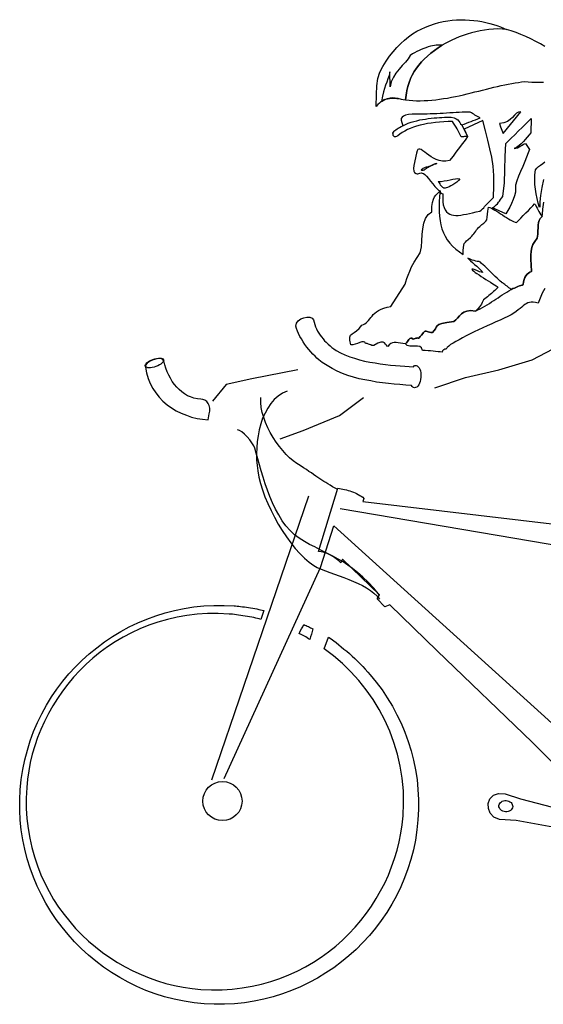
# Model space of a CAD drawing. Header units: millimetres. Extents: x 100.4 to 113.7, y 151.6 to 169.4.
# Tile 20 of 50: x 105.8 to 106.8, y 154.4 to 156.2. Entities that reach past the tile are written whole.
import ezdxf

# ---------------------------------------------------------------- set-up
doc = ezdxf.new("R2010")
doc.units = ezdxf.units.MM

msp = doc.modelspace()

# ---------------------------------------------------------------- linework, layer by layer
for p, q in [((106.7442, 155.5812), (106.7813, 155.6007)), ((106.6849, 155.5634), (106.7442, 155.5812)), ((106.2466, 155.5475), (106.2012, 155.5376)), ((106.3281, 155.5636), (106.2466, 155.5475)), ((106.571, 155.5319), (106.6259, 155.5501)), ((106.6259, 155.5501), (106.6849, 155.5634)), ((106.2012, 155.5376), (106.1767, 155.5082)), ((106.4022, 155.4823), (106.4448, 155.5147)), ((106.3378, 155.4559), (106.4022, 155.4823)), ((106.2965, 155.4412), (106.3378, 155.4559)), ((106.3468, 155.3393), (106.175, 154.8352)), ((106.4031, 155.3173), (107.0241, 155.2124)), ((106.3685, 155.2129), (106.3919, 155.2869)), ((106.3919, 155.2869), (106.8052, 154.9124)), ((106.1975, 154.838), (106.3685, 155.2129))]:
    msp.add_line(p, q)
at = {"linetype": 'Continuous'}
for points in [[(106.4769, 156.0403), (106.4754, 156.0394), (106.4728, 156.0371), (106.4701, 156.0343), (106.4674, 156.0312), (106.4676, 156.052), (106.4685, 156.0678), (106.4703, 156.0808), (106.4736, 156.0917), (106.4791, 156.102), (106.4847, 156.1114), (106.4908, 156.1203), (106.4972, 156.1283), (106.5037, 156.1357), (106.5106, 156.1426), (106.5173, 156.1489), (106.5246, 156.1546), (106.5318, 156.1598), (106.5393, 156.1645), (106.547, 156.1685), (106.5546, 156.172), (106.5625, 156.175), (106.5704, 156.1777), (106.5782, 156.1798), (106.586, 156.1817), (106.594, 156.183), (106.6018, 156.1841), (106.6097, 156.1846), (106.6174, 156.1851), (106.6253, 156.1848), (106.6327, 156.1845), (106.6403, 156.1839), (106.6476, 156.1828), (106.6549, 156.1817), (106.6619, 156.1801), (106.6686, 156.1785), (106.6751, 156.1766), (106.6815, 156.1748), (106.6876, 156.1724), (106.6931, 156.1701), (106.6987, 156.1677), (106.6911, 156.1683), (106.6832, 156.1686), (106.6753, 156.1684), (106.6673, 156.1676), (106.6595, 156.1666), (106.6515, 156.1653), (106.6437, 156.1637), (106.6362, 156.1615), (106.6286, 156.1593), (106.6213, 156.1569), (106.6143, 156.1544), (106.6078, 156.1516), (106.6013, 156.1488), (106.5953, 156.1457), (106.5896, 156.1429), (106.5845, 156.1397), (106.5845, 156.1397)], [(106.7667, 156.1377), (106.7586, 156.1421), (106.7502, 156.1466), (106.7415, 156.1511), (106.7328, 156.1553), (106.724, 156.159), (106.7153, 156.1624), (106.7067, 156.1655), (106.6987, 156.1677), (106.6911, 156.1683), (106.6832, 156.1686), (106.6753, 156.1684), (106.6673, 156.1676), (106.6595, 156.1666), (106.6515, 156.1653), (106.6437, 156.1637), (106.6362, 156.1615), (106.6286, 156.1593), (106.6213, 156.1569), (106.6143, 156.1544), (106.6078, 156.1516), (106.6013, 156.1488), (106.5953, 156.1457), (106.5896, 156.1429), (106.5845, 156.1397), (106.5773, 156.1351), (106.5704, 156.1304), (106.564, 156.1254), (106.5581, 156.1204), (106.5525, 156.1153), (106.5475, 156.1102), (106.5427, 156.1046), (106.5384, 156.0989), (106.5347, 156.0931), (106.5312, 156.0868), (106.5283, 156.0805), (106.5256, 156.0736), (106.5234, 156.0666), (106.5215, 156.0591), (106.5201, 156.0513), (106.5189, 156.0429), (106.5254, 156.0422), (106.5319, 156.0417), (106.5385, 156.0412), (106.5453, 156.0412), (106.5522, 156.0415), (106.559, 156.0418), (106.5659, 156.0424), (106.5728, 156.0429), (106.5797, 156.0438), (106.5866, 156.0449), (106.5938, 156.046), (106.6007, 156.0474), (106.6077, 156.0488), (106.6146, 156.0502), (106.6219, 156.0518), (106.6288, 156.0535), (106.6358, 156.0552), (106.6425, 156.0568), (106.6494, 156.0585), (106.6561, 156.0602), (106.6631, 156.0618), (106.6695, 156.0635), (106.6762, 156.0652), (106.6826, 156.0667), (106.689, 156.0681), (106.6954, 156.0695), (106.7015, 156.0707), (106.7076, 156.0719), (106.7137, 156.0731), (106.7195, 156.0737), (106.7251, 156.0747), (106.7306, 156.0751), (106.7371, 156.0746), (106.7431, 156.0744), (106.7488, 156.074), (106.754, 156.0741), (106.7592, 156.074), (106.7639, 156.0742)], [(106.4919, 156.0657), (106.4915, 156.0926), (106.4899, 156.0859), (106.4881, 156.08), (106.486, 156.0744), (106.4839, 156.0691), (106.4821, 156.0632), (106.48, 156.0568), (106.4784, 156.0493), (106.4768, 156.0401), (106.4825, 156.0432), (106.4874, 156.0453), (106.4918, 156.0463), (106.4962, 156.0468), (106.5006, 156.0465), (106.5057, 156.0456), (106.5116, 156.0443), (106.5189, 156.0426), (106.5201, 156.051), (106.5215, 156.0589), (106.5234, 156.0664), (106.5256, 156.0736), (106.5283, 156.0802), (106.5312, 156.0868), (106.5347, 156.0931), (106.5384, 156.0989), (106.5427, 156.1046), (106.5475, 156.11), (106.5525, 156.1153), (106.5581, 156.1204), (106.564, 156.1254), (106.5704, 156.1304), (106.5773, 156.1351), (106.5845, 156.1397), (106.5823, 156.1401), (106.5796, 156.1401), (106.5768, 156.14), (106.5738, 156.1397), (106.5705, 156.1394), (106.5669, 156.1386), (106.5633, 156.1378), (106.5594, 156.1367), (106.5554, 156.1353), (106.5515, 156.134), (106.5472, 156.1321), (106.5433, 156.1305), (106.5393, 156.1286), (106.5353, 156.1265), (106.5313, 156.1243), (106.5276, 156.1218), (106.5239, 156.1158), (106.519, 156.1096), (106.5134, 156.1035), (106.5077, 156.0971), (106.5022, 156.0904), (106.4976, 156.0828), (106.4939, 156.0746), (106.4919, 156.0657)], [(106.4825, 156.0432), (106.4842, 156.0439), (106.4873, 156.0448), (106.4906, 156.0453), (106.4937, 156.0456), (106.497, 156.0459), (106.5005, 156.0457), (106.504, 156.0454), (106.5076, 156.0449), (106.5113, 156.0443), (106.5151, 156.0435), (106.5189, 156.0426), (106.5201, 156.051), (106.5215, 156.0589), (106.5234, 156.0664), (106.5256, 156.0736), (106.5283, 156.0802), (106.5312, 156.0868), (106.5347, 156.0931), (106.5384, 156.0989), (106.5427, 156.1046), (106.5475, 156.11), (106.5525, 156.1153), (106.5581, 156.1204), (106.564, 156.1254), (106.5704, 156.1304), (106.5773, 156.1351), (106.5845, 156.1397), (106.5845, 156.1397), (106.5845, 156.1397)], [(106.4825, 156.0432), (106.4814, 156.0427), (106.4783, 156.0413), (106.4769, 156.0403)], [(106.6338, 156.0211), (106.6294, 156.0209), (106.6247, 156.021), (106.6198, 156.0208), (106.6146, 156.0204), (106.6091, 156.0202), (106.6036, 156.0198), (106.5978, 156.0195), (106.592, 156.0191), (106.5863, 156.0187), (106.5805, 156.0183), (106.5747, 156.0182), (106.569, 156.0178), (106.5632, 156.0177), (106.5577, 156.0175), (106.5525, 156.0174), (106.5476, 156.0175), (106.5386, 156.0176), (106.5309, 156.0171), (106.5246, 156.0165), (106.5193, 156.0155), (106.5156, 156.0139), (106.513, 156.0119), (106.5115, 156.0096), (106.5115, 156.0066), (106.5143, 155.9968), (106.5191, 155.9991), (106.524, 156.0012), (106.529, 156.003), (106.5341, 156.0046), (106.5393, 156.0058), (106.5444, 156.0071), (106.5494, 156.0081), (106.5546, 156.0088), (106.5596, 156.0095), (106.5648, 156.0102), (106.5698, 156.0106), (106.5745, 156.0108), (106.5794, 156.0113), (106.5838, 156.0115), (106.5882, 156.012), (106.5926, 156.0122), (106.6, 156.0119), (106.6056, 156.0107), (106.6093, 156.009), (106.6119, 156.0072), (106.6139, 156.0048), (106.6154, 156.0025), (106.6169, 156.0002), (106.6189, 155.9982), (106.6231, 155.9998), (106.6273, 156.0014), (106.6313, 156.003), (106.6355, 156.0046), (106.6395, 156.0059), (106.6434, 156.0075), (106.6476, 156.0091), (106.6519, 156.0107), (106.6492, 156.012), (106.6469, 156.0133), (106.6448, 156.0145), (106.6424, 156.0158), (106.6403, 156.0171), (106.6382, 156.0183), (106.6361, 156.0198), (106.6338, 156.0211)], [(106.6861, 156.0007), (106.6879, 155.9951), (106.689, 155.992), (106.6901, 155.9887), (106.6922, 155.9831), (106.724, 156.0214), (106.7196, 156.0209), (106.7159, 156.019), (106.7127, 156.0157), (106.7091, 156.0116), (106.705, 156.0078), (106.7, 156.0041), (106.6938, 156.0018), (106.6861, 156.0007)], [(106.6294, 155.978), (106.628, 155.9778), (106.6267, 155.9776), (106.625, 155.9775), (106.6236, 155.9776), (106.6223, 155.9774), (106.6206, 155.9772), (106.6192, 155.9774), (106.6179, 155.9772), (106.6162, 155.9809), (106.6146, 155.9843), (106.6127, 155.988), (106.611, 155.9914), (106.6088, 155.9946), (106.6069, 155.998), (106.6046, 156.0012), (106.6024, 156.0046), (106.5948, 156.0044), (106.5871, 156.0039), (106.5794, 156.0033), (106.5722, 156.0025), (106.565, 156.0017), (106.5581, 156.0006), (106.5514, 155.9992), (106.545, 155.9977), (106.5389, 155.996), (106.5333, 155.9942), (106.5277, 155.9922), (106.5225, 155.9899), (106.5177, 155.9875), (106.5131, 155.9848), (106.5091, 155.9821), (106.5056, 155.9791), (106.5033, 155.9776), (106.5013, 155.977), (106.4997, 155.9774), (106.4984, 155.9783), (106.4974, 155.9797), (106.497, 155.9817), (106.4969, 155.9836), (106.4976, 155.9855), (106.4988, 155.987), (106.5003, 155.9885), (106.502, 155.9898), (106.5041, 155.9913), (106.5061, 155.9925), (106.5086, 155.9939), (106.5112, 155.9954), (106.5143, 155.9968), (106.5191, 155.9991), (106.524, 156.0012), (106.529, 156.003), (106.5341, 156.0046), (106.5393, 156.0058), (106.5444, 156.0071), (106.5494, 156.0081), (106.5546, 156.0088), (106.5596, 156.0095), (106.5648, 156.0102), (106.5698, 156.0106), (106.5745, 156.0108), (106.5794, 156.0113), (106.5838, 156.0115), (106.5882, 156.012), (106.5926, 156.0122), (106.6, 156.0119), (106.6056, 156.0107), (106.6093, 156.009), (106.6119, 156.0072), (106.6139, 156.0048), (106.6154, 156.0025), (106.6169, 156.0002), (106.6189, 155.9982), (106.6294, 155.978)], [(106.6591, 155.8532), (106.6751, 155.8692), (106.6761, 155.8902), (106.6759, 155.9085), (106.6747, 155.9253), (106.6723, 155.9408), (106.6691, 155.9561), (106.6653, 155.9714), (106.6611, 155.9879), (106.6564, 156.006), (106.623, 155.9905), (106.6294, 155.978), (106.626, 155.9733), (106.623, 155.9691), (106.6199, 155.9647), (106.6169, 155.9603), (106.6129, 155.9554), (106.6087, 155.9497), (106.6035, 155.943), (106.5972, 155.9353), (106.5908, 155.9341), (106.5848, 155.934), (106.5791, 155.935), (106.5738, 155.9368), (106.569, 155.939), (106.5646, 155.9415), (106.5604, 155.9446), (106.5565, 155.9474), (106.5532, 155.9501), (106.5501, 155.9525), (106.5472, 155.9544), (106.5448, 155.9554), (106.5429, 155.9555), (106.5412, 155.9545), (106.5397, 155.9522), (106.5388, 155.9484), (106.5339, 155.9264), (106.5332, 155.9207), (106.5337, 155.9165), (106.5354, 155.9139), (106.538, 155.9121), (106.5396, 155.9114), (106.5413, 155.9116), (106.5429, 155.912), (106.5449, 155.9127), (106.5468, 155.9131), (106.549, 155.9129), (106.5511, 155.9122), (106.5537, 155.9104), (106.5565, 155.9072), (106.56, 155.9031), (106.5635, 155.8984), (106.5675, 155.8935), (106.571, 155.8891), (106.5748, 155.8853), (106.5779, 155.8826), (106.5805, 155.8813), (106.5809, 155.8788), (106.5821, 155.8771), (106.5837, 155.8764), (106.5853, 155.8757), (106.5852, 155.8705), (106.5854, 155.8664), (106.5856, 155.862), (106.586, 155.8562), (106.5879, 155.8515), (106.5897, 155.8475), (106.592, 155.8443), (106.5948, 155.8419), (106.5977, 155.84), (106.6008, 155.8387), (106.6043, 155.8379), (106.6084, 155.8376), (106.6125, 155.8378), (106.6172, 155.8383), (106.6219, 155.839), (106.6272, 155.84), (106.6325, 155.8412), (106.6383, 155.8424), (106.6447, 155.8439), (106.6511, 155.8453), (106.6537, 155.847), (106.6561, 155.8493), (106.6579, 155.8514), (106.6591, 155.8532)], [(106.6734, 155.851), (106.6769, 155.8537), (106.6798, 155.8563), (106.6822, 155.8585), (106.6843, 155.8609), (106.6861, 155.8632), (106.6879, 155.8658), (106.6898, 155.8684), (106.6917, 155.8715), (106.6946, 155.8956), (106.6955, 155.9188), (106.6959, 155.942), (106.6971, 155.9655), (106.7012, 155.9695), (106.7066, 155.9749), (106.7131, 155.9809), (106.7196, 155.9876), (106.7261, 155.9939), (106.7325, 156), (106.7379, 156.0053), (106.742, 156.0096), (106.7417, 155.9842), (106.7385, 155.9807), (106.7351, 155.9765), (106.7318, 155.9724), (106.7283, 155.9686), (106.7247, 155.9647), (106.7206, 155.9615), (106.7163, 155.9585), (106.7118, 155.9567), (106.7148, 155.957), (106.7179, 155.9579), (106.7207, 155.9593), (106.7236, 155.961), (106.7261, 155.9624), (106.7285, 155.9639), (106.7304, 155.9649), (106.7321, 155.9653), (106.7395, 155.9546), (106.7371, 155.9485), (106.7341, 155.9411), (106.7308, 155.9331), (106.7271, 155.9246), (106.7235, 155.9159), (106.7198, 155.9074), (106.7167, 155.8989), (106.7142, 155.8911), (106.7146, 155.8851), (106.7141, 155.8788), (106.7125, 155.8724), (106.7104, 155.8657), (106.7074, 155.8588), (106.7042, 155.8525), (106.7007, 155.8465), (106.6973, 155.8407), (106.6734, 155.851)], [(106.7642, 155.9013), (106.761, 155.8873), (106.7588, 155.8733), (106.7576, 155.8616), (106.7573, 155.8537), (106.7569, 155.8515), (106.7547, 155.8594), (106.7529, 155.8677), (106.7511, 155.8758), (106.7498, 155.8844), (106.7488, 155.8926), (106.7486, 155.9011), (106.7487, 155.9099), (106.7496, 155.9183), (106.7521, 155.9216), (106.7553, 155.9244), (106.759, 155.9269), (106.763, 155.9296), (106.7666, 155.9326)], [(106.5567, 155.9238), (106.5589, 155.9239), (106.5611, 155.9249), (106.5637, 155.9258), (106.5659, 155.927), (106.5685, 155.9281), (106.5707, 155.929), (106.5727, 155.9297), (106.5746, 155.9299), (106.5724, 155.9289), (106.5696, 155.9278), (106.5664, 155.9264), (106.5636, 155.9252), (106.5611, 155.924), (106.5591, 155.9228), (106.5579, 155.9224), (106.5576, 155.9221), (106.5562, 155.9208), (106.5547, 155.9196), (106.5533, 155.9189), (106.5521, 155.9182), (106.551, 155.9177), (106.5499, 155.9175), (106.5488, 155.9173), (106.548, 155.9171), (106.5477, 155.9177), (106.5478, 155.9185), (106.5484, 155.9195), (106.5493, 155.9203), (106.5505, 155.9213), (106.5522, 155.9222), (106.5544, 155.9232), (106.5567, 155.9238)], [(106.6158, 155.9024), (106.6134, 155.8996), (106.6102, 155.8968), (106.6067, 155.8943), (106.6032, 155.8919), (106.5995, 155.89), (106.5964, 155.8883), (106.5936, 155.8871), (106.5913, 155.8865), (106.5897, 155.8863), (106.5883, 155.8862), (106.5872, 155.8862), (106.5864, 155.8866), (106.5854, 155.8872), (106.5846, 155.8878), (106.5836, 155.8887), (106.5823, 155.8902), (106.5813, 155.8916), (106.5804, 155.8936), (106.5792, 155.8959), (106.5774, 155.8979), (106.5824, 155.8981), (106.5876, 155.8988), (106.5929, 155.8998), (106.5982, 155.901), (106.6032, 155.902), (106.6079, 155.9027), (106.6123, 155.9029), (106.6158, 155.9024)], [(106.519, 155.6099), (106.5147, 155.6105), (106.5103, 155.6109), (106.5063, 155.6115), (106.5025, 155.612), (106.4992, 155.612), (106.4959, 155.6117), (106.4931, 155.6103), (106.4904, 155.608), (106.4877, 155.6047), (106.4864, 155.6056), (106.4852, 155.6073), (106.4837, 155.6093), (106.4819, 155.6114), (106.4793, 155.6127), (106.4752, 155.6127), (106.4699, 155.6109), (106.4627, 155.6066), (106.4613, 155.6067), (106.4597, 155.607), (106.4584, 155.6077), (106.4568, 155.6081), (106.4552, 155.6088), (106.4533, 155.6094), (106.4509, 155.6102), (106.4482, 155.6106), (106.447, 155.6127), (106.4446, 155.6134), (106.4416, 155.6131), (106.4379, 155.612), (106.434, 155.6106), (106.4301, 155.6093), (106.4259, 155.6082), (106.4223, 155.6082), (106.4202, 155.616), (106.4201, 155.6215), (106.4214, 155.625), (106.4243, 155.6275), (106.4278, 155.6297), (106.4321, 155.6326), (106.4368, 155.6367), (106.4414, 155.6429), (106.4445, 155.644), (106.4473, 155.6455), (106.4496, 155.6472), (106.4517, 155.6492), (106.4538, 155.6513), (106.4556, 155.6539), (106.4577, 155.6564), (106.4598, 155.659), (106.4619, 155.6616), (106.4649, 155.6641), (106.4678, 155.6666), (106.4715, 155.6691), (106.4758, 155.6712), (106.4806, 155.673), (106.4864, 155.6748), (106.4931, 155.6759), (106.5188, 155.7155), (106.5199, 155.7198), (106.5217, 155.7254), (106.5238, 155.7316), (106.5268, 155.7387), (106.5301, 155.7464), (106.5346, 155.7546), (106.5396, 155.7629), (106.5454, 155.7715), (106.5473, 155.7818), (106.5481, 155.7926), (106.549, 155.8035), (106.5498, 155.8141), (106.5516, 155.8238), (106.5544, 155.8324), (106.5591, 155.8394), (106.566, 155.8441), (106.5661, 155.8534), (106.5669, 155.8607), (106.5687, 155.8663), (106.5707, 155.8705), (106.5731, 155.8739), (106.5758, 155.8764), (106.5782, 155.879), (106.5806, 155.8815), (106.5795, 155.8715), (106.5788, 155.862), (106.5787, 155.853), (106.5788, 155.8442), (106.5793, 155.8362), (106.5804, 155.8282), (106.5817, 155.8207), (106.5839, 155.8137), (106.5864, 155.807), (106.5895, 155.8007), (106.5931, 155.7944), (106.5976, 155.7886), (106.6027, 155.7833), (106.6083, 155.778), (106.6148, 155.7731), (106.6218, 155.7682), (106.6215, 155.7756), (106.6219, 155.781), (106.6225, 155.7851), (106.6235, 155.788), (106.6254, 155.7904), (106.6277, 155.7926), (106.6306, 155.7952), (106.6347, 155.7987), (106.6368, 155.8007), (106.6386, 155.803), (106.6404, 155.8051), (106.6422, 155.8074), (106.6438, 155.8095), (106.6453, 155.8118), (106.6471, 155.8139), (106.6489, 155.8162), (106.651, 155.8182), (106.6528, 155.82), (106.6545, 155.8213), (106.6562, 155.8228), (106.658, 155.824), (106.66, 155.8255), (106.6618, 155.8273), (106.6636, 155.8296), (106.664, 155.8348), (106.6647, 155.8399), (106.6653, 155.8453), (106.6664, 155.8524), (106.6688, 155.8516), (106.6717, 155.8503), (106.6746, 155.8487), (106.6778, 155.8471), (106.6812, 155.845), (106.6846, 155.8428), (106.688, 155.8406), (106.6916, 155.8384), (106.695, 155.836), (106.6984, 155.8338), (106.7018, 155.8316), (106.7052, 155.8297), (106.7084, 155.8281), (106.711, 155.8266), (106.7136, 155.8255), (106.716, 155.8248), (106.7196, 155.8286), (106.7238, 155.833), (106.7282, 155.8373), (106.7329, 155.8421), (106.7374, 155.8464), (106.7415, 155.8511), (106.7451, 155.8549), (106.7481, 155.8585), (106.7496, 155.8562), (106.7513, 155.8536), (106.7527, 155.8508), (106.7541, 155.8479), (106.7556, 155.8448), (106.7573, 155.8419), (106.7595, 155.8388), (106.7617, 155.8359), (106.7584, 155.8323), (106.7563, 155.8286), (106.7551, 155.8249), (106.7545, 155.8205), (106.7545, 155.8159), (106.7543, 155.8104), (106.7539, 155.8042), (106.7528, 155.7971), (106.7485, 155.7915), (106.7454, 155.7862), (106.7433, 155.7806), (106.7423, 155.7744), (106.7418, 155.7673), (106.7417, 155.7594), (106.7421, 155.7498), (106.7426, 155.7383), (106.7397, 155.7369), (106.7374, 155.7354), (106.7351, 155.7331), (106.733, 155.7305), (106.7311, 155.7274), (106.7297, 155.7239), (106.7286, 155.7197), (106.7277, 155.7148), (106.726, 155.7141), (106.7238, 155.7135), (106.7212, 155.7126), (106.7187, 155.7114), (106.7159, 155.7102), (106.7127, 155.7088), (106.7097, 155.7077), (106.7065, 155.7063), (106.7047, 155.7078), (106.7027, 155.7093), (106.7009, 155.7108), (106.6993, 155.712), (106.6975, 155.7135), (106.6957, 155.715), (106.6936, 155.7163), (106.6918, 155.7178), (106.691, 155.7181), (106.6897, 155.719), (106.6874, 155.7209), (106.6848, 155.7232), (106.6818, 155.7262), (106.6782, 155.7295), (106.6746, 155.733), (106.6708, 155.7369), (106.667, 155.7404), (106.6634, 155.744), (106.6601, 155.7473), (106.6568, 155.7502), (106.6542, 155.7526), (106.6522, 155.7544), (106.6506, 155.7554), (106.6501, 155.7557), (106.6495, 155.7557), (106.6485, 155.7558), (106.6466, 155.7559), (106.6442, 155.7567), (106.6412, 155.7574), (106.6377, 155.7585), (106.6338, 155.7602), (106.6295, 155.7619), (106.6315, 155.7598), (106.6343, 155.7571), (106.6379, 155.7539), (106.6418, 155.7506), (106.6456, 155.7473), (106.6495, 155.744), (106.6525, 155.741), (106.6551, 155.7383), (106.6558, 155.7366), (106.6539, 155.7368), (106.6506, 155.7376), (106.6467, 155.7392), (106.6427, 155.7409), (106.6392, 155.742), (106.6371, 155.7424), (106.6372, 155.7413), (106.6383, 155.7402), (106.6403, 155.7386), (106.6429, 155.7365), (106.646, 155.7344), (106.6497, 155.7319), (106.6536, 155.7294), (106.6578, 155.7267), (106.6619, 155.7241), (106.6661, 155.7214), (106.6703, 155.7189), (106.6739, 155.7164), (106.6771, 155.7145), (106.6799, 155.7127), (106.682, 155.7114), (106.6831, 155.7105), (106.6836, 155.7102), (106.6818, 155.7084), (106.6797, 155.7064), (106.6777, 155.7046), (106.6756, 155.7026), (106.6736, 155.7008), (106.6715, 155.6988), (106.6692, 155.6971), (106.6671, 155.6953), (106.6648, 155.6933), (106.6625, 155.6916), (106.6599, 155.6898), (106.6576, 155.6881), (106.6565, 155.6854), (106.6555, 155.6828), (106.654, 155.6802), (106.6524, 155.6776), (106.6506, 155.6752), (106.6482, 155.6727), (106.6458, 155.6701), (106.6432, 155.6679), (106.6348, 155.6688), (106.6279, 155.6679), (106.6225, 155.6659), (106.6185, 155.6629), (106.6149, 155.6593), (106.6116, 155.6555), (106.6084, 155.6522), (106.6048, 155.6491), (106.5924, 155.6476), (106.5838, 155.6458), (106.5785, 155.644), (106.5753, 155.6418), (106.5735, 155.6395), (106.5722, 155.6366), (106.5703, 155.6334), (106.5673, 155.6298), (106.5643, 155.6298), (106.5616, 155.6303), (106.5594, 155.631), (106.5576, 155.6317), (106.5557, 155.6323), (106.5541, 155.6322), (106.5527, 155.6318), (106.5514, 155.6299), (106.5499, 155.6281), (106.5475, 155.6253), (106.5451, 155.6225), (106.5427, 155.6196), (106.5419, 155.62), (106.5408, 155.6201), (106.5397, 155.6199), (106.5386, 155.6197), (106.5375, 155.6195), (106.5361, 155.6191), (106.5344, 155.6186), (106.5325, 155.6182), (106.5304, 155.6195), (106.5285, 155.6196), (106.5268, 155.6189), (106.5253, 155.6174), (106.5238, 155.6156), (106.5226, 155.6138), (106.5208, 155.6117), (106.519, 155.6099)], [(106.7617, 155.8359), (106.762, 155.8397), (106.763, 155.8486), (106.7645, 155.8614)], [(106.7663, 155.7081), (106.7618, 155.6996), (106.7579, 155.6909), (106.7545, 155.6819), (106.7499, 155.683), (106.7458, 155.6834), (106.742, 155.6834), (106.739, 155.6831), (106.7362, 155.6822), (106.7333, 155.6807), (106.7307, 155.6793), (106.7281, 155.6773), (106.7255, 155.675), (106.7226, 155.6725), (106.7191, 155.6701), (106.7154, 155.6673), (106.7113, 155.6643), (106.7064, 155.6612), (106.7007, 155.6583), (106.6942, 155.6553), (106.6871, 155.652), (106.6795, 155.6487), (106.6721, 155.6454), (106.6642, 155.6417), (106.6565, 155.6381), (106.6489, 155.6346), (106.6412, 155.6308), (106.6341, 155.6272), (106.627, 155.6237), (106.6205, 155.6203), (106.6142, 155.617), (106.6085, 155.6139), (106.6036, 155.6109), (106.5993, 155.6083), (106.5958, 155.6058), (106.5932, 155.6035), (106.5928, 155.6019), (106.5919, 155.6012), (106.5905, 155.6004), (106.5891, 155.6), (106.5874, 155.5993), (106.586, 155.5986), (106.5848, 155.5973), (106.5841, 155.5952), (106.5808, 155.5954), (106.577, 155.5957), (106.5727, 155.596), (106.5683, 155.5967), (106.5637, 155.597), (106.5591, 155.5974), (106.5542, 155.5977), (106.5496, 155.5981), (106.5477, 155.6026), (106.5446, 155.6047), (106.5406, 155.6056), (106.5359, 155.6057), (106.5313, 155.6055), (106.5266, 155.6058), (106.5223, 155.607), (106.519, 155.6099), (106.5208, 155.6117), (106.5226, 155.6138), (106.5238, 155.6156), (106.5253, 155.6174), (106.5268, 155.6189), (106.5285, 155.6196), (106.5304, 155.6195), (106.5325, 155.6182), (106.5344, 155.6186), (106.5361, 155.6191), (106.5375, 155.6195), (106.5386, 155.6197), (106.5397, 155.6199), (106.5408, 155.6201), (106.5419, 155.62), (106.5427, 155.6196), (106.5451, 155.6225), (106.5475, 155.6253), (106.5499, 155.6281), (106.5514, 155.6299), (106.5527, 155.6318), (106.5541, 155.6322), (106.5557, 155.6323), (106.5576, 155.6317), (106.5594, 155.631), (106.5616, 155.6303), (106.5643, 155.6298), (106.5673, 155.6298), (106.5703, 155.6334), (106.5722, 155.6366), (106.5735, 155.6395), (106.5753, 155.6418), (106.5785, 155.644), (106.5838, 155.6458), (106.5924, 155.6476), (106.6048, 155.6491), (106.6084, 155.6522), (106.6116, 155.6555), (106.6149, 155.6593), (106.6185, 155.6629), (106.6225, 155.6659), (106.6279, 155.6679), (106.6348, 155.6688), (106.6432, 155.6679), (106.6475, 155.67), (106.6517, 155.6721), (106.656, 155.6745), (106.66, 155.6767), (106.664, 155.6791), (106.668, 155.6816), (106.6718, 155.684), (106.6758, 155.6864), (106.6795, 155.6889), (106.6835, 155.6913), (106.6873, 155.6941), (106.691, 155.6965), (106.695, 155.6989), (106.6988, 155.7014), (106.7025, 155.7039), (106.7065, 155.7063), (106.7097, 155.7077), (106.7127, 155.7088), (106.7159, 155.7102), (106.7187, 155.7114), (106.7212, 155.7126), (106.7238, 155.7135), (106.726, 155.7141), (106.7277, 155.7148), (106.7286, 155.7197), (106.7297, 155.7239), (106.7311, 155.7274), (106.733, 155.7305), (106.7351, 155.7331), (106.7374, 155.7354), (106.7397, 155.7369), (106.7426, 155.7383), (106.7421, 155.7498), (106.7417, 155.7594), (106.7418, 155.7673), (106.7423, 155.7744), (106.7433, 155.7806), (106.7454, 155.7862), (106.7485, 155.7915), (106.7528, 155.7971), (106.7539, 155.8042), (106.7543, 155.8104), (106.7545, 155.8159), (106.7545, 155.8205), (106.7551, 155.8249), (106.7563, 155.8286), (106.7584, 155.8323), (106.7617, 155.8359)], [(106.3713, 155.5768), (106.3684, 155.5787), (106.3653, 155.5811), (106.362, 155.5841), (106.3587, 155.5876), (106.3549, 155.5912), (106.3513, 155.5953), (106.3478, 155.5996), (106.3441, 155.604), (106.3406, 155.6087), (106.3374, 155.6135), (106.3345, 155.6184), (106.3316, 155.623), (106.3292, 155.6278), (106.3273, 155.6324), (106.3258, 155.6369), (106.3247, 155.641), (106.3257, 155.6462), (106.3287, 155.6506), (106.3333, 155.6538), (106.3387, 155.6561), (106.3443, 155.6571), (106.3494, 155.6569), (106.3537, 155.6553), (106.3562, 155.6521), (106.3572, 155.6479), (106.3583, 155.644), (106.3597, 155.64), (106.3613, 155.6361), (106.3632, 155.6324), (106.3654, 155.6289), (106.3676, 155.6252), (106.37, 155.622), (106.3728, 155.6185), (106.3756, 155.6153), (106.3786, 155.6124), (106.3819, 155.6094), (106.3853, 155.6064), (106.3886, 155.6034), (106.3922, 155.6007), (106.3961, 155.5979), (106.4037, 155.5938), (106.4117, 155.5902), (106.4202, 155.5868), (106.4287, 155.584), (106.4375, 155.5814), (106.4467, 155.579), (106.4561, 155.5772), (106.4653, 155.5757), (106.4745, 155.5742), (106.4837, 155.573), (106.4926, 155.572), (106.5016, 155.5713), (106.51, 155.5704), (106.5182, 155.5701), (106.5258, 155.5695), (106.5332, 155.5689), (106.5344, 155.5708), (106.5355, 155.5712), (106.5366, 155.5712), (106.5382, 155.571), (106.5401, 155.5706), (106.5419, 155.5691), (106.5434, 155.5674), (106.5449, 155.5648), (106.5457, 155.5617), (106.5463, 155.5584), (106.5466, 155.5548), (106.5465, 155.5507), (106.546, 155.5466), (106.5451, 155.5429), (106.5441, 155.5397), (106.5428, 155.537), (106.541, 155.5347), (106.5392, 155.5329), (106.5372, 155.532), (106.5353, 155.5319), (106.5334, 155.532), (106.532, 155.5327), (106.5308, 155.5338), (106.5298, 155.5358), (106.5198, 155.5366), (106.5094, 155.5374), (106.4991, 155.5384), (106.4888, 155.5395), (106.4782, 155.5405), (106.4679, 155.5419), (106.4574, 155.5438), (106.4471, 155.5456), (106.4369, 155.5478), (106.427, 155.5504), (106.4171, 155.5536), (106.4073, 155.5571), (106.398, 155.5611), (106.3888, 155.5659), (106.3799, 155.571), (106.3713, 155.5768)], [(106.0742, 155.5831), (106.0775, 155.5839), (106.0806, 155.5843), (106.0833, 155.5843), (106.0857, 155.5841), (106.0876, 155.5835), (106.0889, 155.5828), (106.0899, 155.5816), (106.0901, 155.5803), (106.0897, 155.5787), (106.0885, 155.5771), (106.087, 155.5756), (106.085, 155.5738), (106.0824, 155.5724), (106.0796, 155.5709), (106.0764, 155.5695), (106.0731, 155.5684), (106.0697, 155.5676), (106.0667, 155.5673), (106.064, 155.5672), (106.0618, 155.5674), (106.0596, 155.5681), (106.0583, 155.5687), (106.0573, 155.5699), (106.0572, 155.5713), (106.0575, 155.5729), (106.0588, 155.5744), (106.0603, 155.5762), (106.0626, 155.578), (106.0649, 155.5794), (106.0677, 155.5809), (106.0708, 155.582), (106.0742, 155.5831)], [(106.156, 155.5113), (106.1498, 155.512), (106.1436, 155.5133), (106.1377, 155.5154), (106.1322, 155.5177), (106.1269, 155.5209), (106.122, 155.5245), (106.1174, 155.5284), (106.1131, 155.5329), (106.1091, 155.5378), (106.1053, 155.543), (106.1019, 155.5485), (106.0991, 155.5541), (106.0962, 155.5601), (106.094, 155.5666), (106.092, 155.5727), (106.0903, 155.5794), (106.0878, 155.5824), (106.0835, 155.5835), (106.0777, 155.5831), (106.0716, 155.5814), (106.0659, 155.5788), (106.061, 155.5756), (106.058, 155.572), (106.0575, 155.5685), (106.0595, 155.5582), (106.0623, 155.5484), (106.0659, 155.5392), (106.0708, 155.5306), (106.0759, 155.5225), (106.0822, 155.5149), (106.0888, 155.5082), (106.0962, 155.5016), (106.104, 155.4961), (106.1123, 155.4908), (106.1213, 155.4866), (106.1303, 155.4829), (106.1397, 155.4797), (106.1493, 155.4773), (106.1591, 155.4758), (106.1691, 155.4747), (106.171, 155.4853), (106.1722, 155.4904), (106.172, 155.4953), (106.171, 155.5), (106.1691, 155.504), (106.1664, 155.5072), (106.1633, 155.5096), (106.1598, 155.511), (106.156, 155.5113)], [(106.3092, 155.5257), (106.3007, 155.522), (106.2932, 155.5168), (106.2862, 155.5108), (106.2799, 155.5036), (106.2746, 155.4958), (106.2699, 155.4868), (106.2656, 155.4776), (106.2624, 155.4677), (106.2594, 155.4573), (106.2575, 155.4467), (106.2559, 155.4362), (106.2551, 155.4253), (106.2548, 155.4147), (106.2548, 155.404), (106.2557, 155.3938), (106.2572, 155.3841), (106.2591, 155.3733), (106.2621, 155.3621), (106.2656, 155.3504), (106.2698, 155.3383), (106.2749, 155.3262), (106.2806, 155.314), (106.2868, 155.3018), (106.2935, 155.2898), (106.3006, 155.2783), (106.308, 155.2671), (106.3156, 155.2564), (106.3236, 155.2465), (106.3317, 155.2374), (106.3398, 155.2291), (106.348, 155.2222), (106.3563, 155.2161), (106.3627, 155.2129), (106.3696, 155.2099), (106.377, 155.2069), (106.385, 155.2038), (106.3929, 155.2007), (106.4015, 155.1979), (106.41, 155.1948), (106.4185, 155.1914), (106.4267, 155.1881), (106.4349, 155.1845), (106.4428, 155.1806), (106.4502, 155.1765), (106.457, 155.1721), (106.4632, 155.1673), (106.4688, 155.1619), (106.4733, 155.1564)], [(106.3991, 155.351), (106.3941, 155.3535), (106.3896, 155.3561), (106.3852, 155.3586), (106.3812, 155.3611), (106.3776, 155.3633), (106.3742, 155.3654), (106.3705, 155.3679), (106.3672, 155.3701), (106.3638, 155.3725), (106.3601, 155.375), (106.3562, 155.3777), (106.3524, 155.3805), (106.3479, 155.3833), (106.3432, 155.3864), (106.338, 155.3898), (106.3323, 155.3935), (106.3263, 155.3972), (106.32, 155.4018), (106.3136, 155.4072), (106.3075, 155.4134), (106.3015, 155.4202), (106.2955, 155.4275), (106.2898, 155.4353), (106.2844, 155.4436), (106.2793, 155.4522), (106.2747, 155.4607), (106.2708, 155.4698), (106.2676, 155.4788), (106.265, 155.4877), (106.2632, 155.4969), (106.2625, 155.5057), (106.2626, 155.5142)], [(106.4733, 155.1638), (106.4627, 155.1758), (106.4528, 155.1864), (106.4434, 155.1956), (106.4342, 155.2036), (106.4251, 155.2109), (106.4166, 155.217), (106.4083, 155.2226), (106.3999, 155.2276), (106.3915, 155.232), (106.3833, 155.2365), (106.3749, 155.2407), (106.3664, 155.2449), (106.358, 155.2491), (106.3491, 155.2538), (106.3399, 155.2589), (106.3305, 155.2648), (106.3219, 155.2709), (106.3143, 155.2784), (106.307, 155.2866), (106.3003, 155.2958), (106.2942, 155.3059), (106.2884, 155.3164), (106.2832, 155.3272), (106.2786, 155.3385), (106.2743, 155.35), (106.2702, 155.3615), (106.2665, 155.373), (106.2629, 155.3842), (106.2599, 155.3951), (106.2569, 155.4055), (106.2543, 155.4155), (106.2517, 155.4245), (106.2499, 155.4287), (106.2467, 155.4339), (106.2427, 155.4391), (106.2382, 155.4444), (106.2337, 155.4494), (106.2288, 155.4533), (106.2246, 155.4561), (106.2211, 155.4571)], [(106.8855, 154.7623), (106.7437, 154.9027), (106.5752, 155.065), (106.4914, 155.1463), (106.4823, 155.1426), (106.4687, 155.157), (106.473, 155.1641), (106.4072, 155.2273), (106.4046, 155.2207), (106.4007, 155.2245), (106.3964, 155.2281), (106.3912, 155.2315), (106.3859, 155.2346), (106.3804, 155.2373), (106.3751, 155.2393), (106.3697, 155.2405), (106.3648, 155.2412), (106.3993, 155.3534), (106.4022, 155.3529), (106.4052, 155.3524), (106.4082, 155.3519), (106.4111, 155.3514), (106.4144, 155.3506), (106.4173, 155.3496), (106.4205, 155.3488), (106.4235, 155.3478), (106.4266, 155.3464), (106.4296, 155.3454), (106.4325, 155.3438), (106.4354, 155.3425), (106.438, 155.3407), (106.4406, 155.3391), (106.4432, 155.3373), (106.4455, 155.3352), (106.4432, 155.3301), (106.7888, 155.289)], [(106.3828, 155.0888), (106.3873, 155.0858), (106.3917, 155.0827), (106.3961, 155.0794), (106.4007, 155.0757), (106.4053, 155.0718), (106.41, 155.0679), (106.4149, 155.064), (106.4197, 155.0598), (106.4243, 155.0553), (106.4292, 155.0509), (106.4338, 155.0464), (106.4386, 155.0417), (106.4432, 155.037), (106.4477, 155.032), (106.4523, 155.027), (106.4566, 155.022), (106.4673, 155.0089), (106.4775, 154.9953), (106.4868, 154.9811), (106.4959, 154.9665), (106.5037, 154.9514), (106.5113, 154.9361), (106.5181, 154.9203), (106.5239, 154.9039), (106.529, 154.8874), (106.5332, 154.8707), (106.5368, 154.8537), (106.5396, 154.8363), (106.5413, 154.8187), (106.5421, 154.8008), (106.5422, 154.7831), (106.5413, 154.7648), (106.5394, 154.7469), (106.5367, 154.729), (106.5332, 154.7115), (106.5287, 154.6946), (106.5235, 154.6778), (106.5174, 154.6616), (106.5107, 154.6457), (106.503, 154.6301), (106.4947, 154.6149), (106.486, 154.6002), (106.4762, 154.5862), (106.4658, 154.5725), (106.455, 154.5593), (106.4434, 154.5468), (106.4315, 154.5349), (106.4189, 154.5235), (106.4055, 154.5125), (106.3919, 154.5023), (106.3778, 154.493), (106.3631, 154.484), (106.3483, 154.4758), (106.3327, 154.4685), (106.3169, 154.4617), (106.3008, 154.4558), (106.2843, 154.4505), (106.2676, 154.4463), (106.2506, 154.4427), (106.2332, 154.4402), (106.2158, 154.4382), (106.198, 154.4374), (106.1799, 154.4374), (106.1619, 154.4382), (106.144, 154.4401), (106.1262, 154.4428), (106.1087, 154.4463), (106.0915, 154.4509), (106.0749, 154.456), (106.0584, 154.4621), (106.0425, 154.4688), (106.027, 154.4765), (106.012, 154.4848), (105.9974, 154.4938), (105.9831, 154.5034), (105.9696, 154.5137), (105.9565, 154.5248), (105.944, 154.5361), (105.9318, 154.5483), (105.9204, 154.5612), (105.9097, 154.5743), (105.8995, 154.5879), (105.8899, 154.602), (105.8811, 154.6166), (105.873, 154.6318), (105.8656, 154.6471), (105.8589, 154.6629), (105.853, 154.6792), (105.8477, 154.6957), (105.8435, 154.7125), (105.8399, 154.7294), (105.8374, 154.7469), (105.8354, 154.7642), (105.8345, 154.7821), (105.8345, 154.8001), (105.8354, 154.8181), (105.8373, 154.8363), (105.84, 154.8539), (105.8435, 154.8714), (105.8481, 154.8885), (105.8531, 154.9051), (105.8593, 154.9216), (105.866, 154.9375), (105.8737, 154.9531), (105.882, 154.9683), (105.891, 154.9829), (105.9005, 154.997), (105.9109, 155.0107), (105.9217, 155.0238), (105.9333, 155.0364), (105.9455, 155.0483), (105.9581, 155.0597), (105.9712, 155.0704), (105.9851, 155.0806), (105.9992, 155.0902), (106.0138, 155.0989), (106.0287, 155.1071), (106.0443, 155.1147), (106.0601, 155.1211), (106.0761, 155.127), (106.0927, 155.1324), (106.1094, 155.1366), (106.1266, 155.1402), (106.1438, 155.1427), (106.1614, 155.1447), (106.1793, 155.1455), (106.1973, 155.1455), (106.2153, 155.1447), (106.2177, 155.1445), (106.2205, 155.1443), (106.2234, 155.1438), (106.2264, 155.1436), (106.2299, 155.143), (106.2335, 155.1428), (106.237, 155.1422), (106.2408, 155.1417), (106.2443, 155.1411), (106.2481, 155.1406), (106.2518, 155.1397), (106.2554, 155.1392), (106.2589, 155.1384), (106.2621, 155.1376), (106.265, 155.1368), (106.268, 155.1361), (106.2622, 155.1206), (106.2595, 155.1214), (106.2565, 155.1222), (106.2536, 155.1229), (106.2501, 155.1237), (106.2463, 155.1243), (106.2425, 155.1251), (106.2388, 155.126), (106.2347, 155.1265), (106.2306, 155.1271), (106.2269, 155.1277), (106.2228, 155.1283), (106.2193, 155.1288), (106.2155, 155.1294), (106.2122, 155.1296), (106.209, 155.1299), (106.2063, 155.1301), (106.1869, 155.131), (106.168, 155.1308), (106.1496, 155.1297), (106.1314, 155.1275), (106.1137, 155.1245), (106.0967, 155.1206), (106.0799, 155.1158), (106.0637, 155.1105), (106.0478, 155.104), (106.0328, 155.0969), (106.018, 155.0893), (106.0037, 155.0808), (105.9902, 155.072), (105.9771, 155.0623), (105.9646, 155.052), (105.9526, 155.0412), (105.9411, 155.03), (105.9303, 155.0183), (105.9201, 155.0059), (105.9104, 154.9932), (105.9015, 154.9802), (105.8931, 154.9669), (105.8855, 154.9533), (105.8784, 154.9396), (105.8719, 154.9253), (105.8662, 154.911), (105.8612, 154.8963), (105.8568, 154.8816), (105.8532, 154.8668), (105.8505, 154.852), (105.8483, 154.8371), (105.8469, 154.8222), (105.846, 154.8034), (105.8463, 154.785), (105.8474, 154.7672), (105.8496, 154.7495), (105.8524, 154.7323), (105.856, 154.7154), (105.8608, 154.6991), (105.8662, 154.6831), (105.8721, 154.6674), (105.8792, 154.6523), (105.8866, 154.6378), (105.8948, 154.6235), (105.9036, 154.61), (105.9133, 154.5967), (105.9233, 154.5842), (105.9338, 154.5722), (105.945, 154.5607), (105.9567, 154.5497), (105.9688, 154.5392), (105.9815, 154.5295), (105.9945, 154.5203), (106.0078, 154.5116), (106.0214, 154.5038), (106.0353, 154.4967), (106.0499, 154.4901), (106.0645, 154.4841), (106.0791, 154.4789), (106.0941, 154.4745), (106.1094, 154.4706), (106.1248, 154.4675), (106.1405, 154.4652), (106.1559, 154.4638), (106.175, 154.4632), (106.1936, 154.4631), (106.2118, 154.4645), (106.2294, 154.4664), (106.2469, 154.4695), (106.2639, 154.4731), (106.2803, 154.4779), (106.2963, 154.4833), (106.3121, 154.4895), (106.3271, 154.4963), (106.3419, 154.5039), (106.356, 154.5121), (106.3695, 154.521), (106.3828, 154.5306), (106.3953, 154.5406), (106.4073, 154.5512), (106.4188, 154.5623), (106.4296, 154.5741), (106.44, 154.5862), (106.4498, 154.5989), (106.4586, 154.6116), (106.4673, 154.6249), (106.4749, 154.6385), (106.4823, 154.6525), (106.4888, 154.6667), (106.4945, 154.6813), (106.4998, 154.696), (106.5042, 154.711), (106.508, 154.726), (106.5111, 154.7411), (106.5133, 154.7562), (106.5151, 154.7717), (106.5159, 154.7943), (106.5154, 154.8165), (106.5133, 154.8386), (106.5097, 154.8602), (106.5047, 154.8813), (106.4986, 154.902), (106.4911, 154.922), (106.4825, 154.9415), (106.4724, 154.9604), (106.4615, 154.9784), (106.4494, 154.9957), (106.4364, 155.012), (106.4222, 155.0276), (106.4072, 155.0424), (106.3916, 155.0559), (106.375, 155.0684), (106.3828, 155.0888)], [(106.3305, 155.0952), (106.3325, 155.0995), (106.3347, 155.1037), (106.3369, 155.1076), (106.3389, 155.1116), (106.3407, 155.1106), (106.3428, 155.1096), (106.3447, 155.1087), (106.3468, 155.1077), (106.3486, 155.1067), (106.3507, 155.1057), (106.3526, 155.1051), (106.3547, 155.1041), (106.3533, 155.0993), (106.3521, 155.0944), (106.3506, 155.0896), (106.3494, 155.0848), (106.3471, 155.0863), (106.3447, 155.0879), (106.3424, 155.0894), (106.34, 155.0907), (106.3377, 155.092), (106.3353, 155.093), (106.3329, 155.0942), (106.3305, 155.0952)], [(106.7872, 154.7506), (106.7155, 154.7637), (106.6861, 154.7653), (106.676, 154.7697), (106.6694, 154.7765), (106.6662, 154.7849), (106.6661, 154.7939), (106.6691, 154.8019), (106.6754, 154.8083), (106.6844, 154.8117), (106.6961, 154.8111), (106.7233, 154.8019), (106.7938, 154.7837), (106.7913, 154.7757), (106.7896, 154.7674), (106.7882, 154.7593), (106.7872, 154.7506)], [(106.6979, 154.7992), (106.7003, 154.7987), (106.7025, 154.798), (106.7046, 154.797), (106.7064, 154.7955), (106.7076, 154.7938), (106.7086, 154.7921), (106.7093, 154.7901), (106.7094, 154.7882), (106.709, 154.786), (106.708, 154.7842), (106.7068, 154.7827), (106.7053, 154.7814), (106.7033, 154.7802), (106.7011, 154.7795), (106.6989, 154.7791), (106.6964, 154.7791), (106.694, 154.7795), (106.6918, 154.7802), (106.6897, 154.7812), (106.6882, 154.7827), (106.6867, 154.7842), (106.6857, 154.7859), (106.685, 154.7878), (106.6849, 154.7901), (106.6853, 154.7919), (106.6863, 154.7938), (106.6875, 154.7953), (106.6893, 154.7968), (106.691, 154.7981), (106.6932, 154.7987), (106.6954, 154.7991), (106.6979, 154.7992)]]:
    msp.add_lwpolyline(points, dxfattribs=at)
msp.add_circle((106.1944, 154.7981), 0.0347)

doc.saveas('drawing.dxf')
